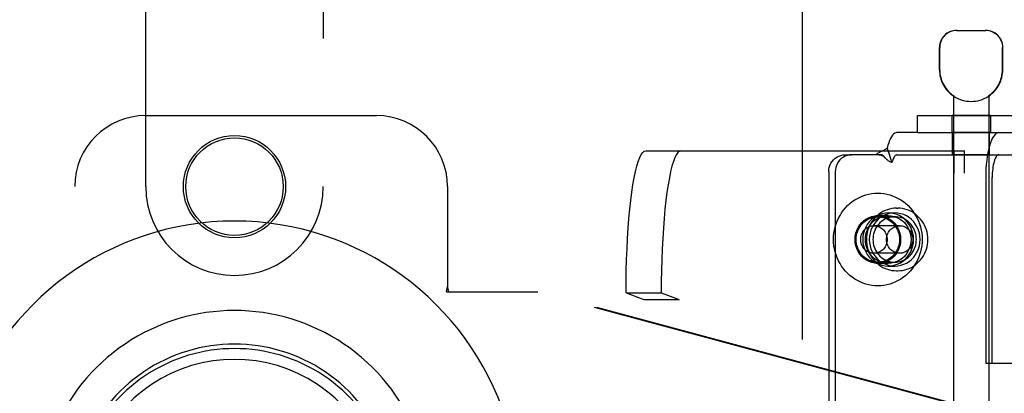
# Model space of a CAD drawing. Header units: inches. Extents: x 0 to 243, y 0 to 157.
# Tile 14 of 76: x 76.46 to 79.92, y 55.52 to 56.84. Entities that reach past the tile are written whole.
import ezdxf

# ---------------------------------------------------------------- set-up
doc = ezdxf.new("R2010")
doc.units = ezdxf.units.IN
doc.header["$LTSCALE"] = 13.357143
doc.header["$MEASUREMENT"] = 0
doc.linetypes.add('HIDDEN', pattern=[0.2, 0.1, -0.1])
doc.layers.get('0').update_dxf_attribs({"linetype": 'CONTINUOUS'})
doc.layers.add('02___PRT_ALL_AXES', color=7, linetype='CONTINUOUS')
doc.layers.add('DEFAULT_2', color=8, linetype='HIDDEN')

msp = doc.modelspace()

# ---------------------------------------------------------------- linework, layer by layer
at = {"color": 7, "linetype": 'Continuous'}
for centre, radius, start, end in [((77.2144, 55.1234), 1.0039, 305.5066, 234.4934), ((77.2144, 55.1234), 0.689, 347.9703, 192.0297), ((77.2144, 55.1234), 0.5709, 347.9703, 192.0297), ((77.2144, 55.1136), 0.5269, 348.9402, 191.0594)]:
    msp.add_arc(centre, radius, start, end, dxfattribs=at)
msp.add_ellipse((77.2144, 55.1135), major_axis=(0, 0.565), ratio=0.999848, start_param=-1.76365, end_param=1.76365, dxfattribs=at)
at = {"layer": '02___PRT_ALL_AXES', "color": 8, "linetype": 'HIDDEN'}
for p, q in [((79.6966, 56.6599), (79.6966, 56.7384)), ((79.9196, 56.6599), (79.9196, 56.7384)), ((79.7456, 56.5676), (79.7456, 53.0984)), ((79.7474, 56.5676), (79.7456, 56.5676)), ((79.7474, 56.5676), (79.7474, 56.5663)), ((79.8688, 56.5676), (79.8688, 56.5663)), ((79.8706, 56.5676), (79.8688, 56.5676)), ((79.8706, 56.5676), (79.8706, 53.0984)), ((79.7401, 56.4984), (79.7401, 56.4384)), ((79.8761, 56.4984), (79.7401, 56.4984)), ((79.8761, 56.4984), (79.8761, 56.4384)), ((79.8761, 56.4384), (79.7401, 56.4384)), ((79.7431, 56.3604), (79.7431, 56.4384)), ((79.8731, 56.3604), (79.8731, 56.4384)), ((79.8731, 56.3604), (79.7431, 56.3604)), ((79.5459, 56.1724), (79.5497, 56.1724)), ((79.5162, 56.1464), (79.4796, 56.1464)), ((79.5162, 56.1559), (79.539, 56.1559)), ((79.5162, 55.9784), (79.4796, 55.9784)), ((79.5162, 55.9689), (79.539, 55.9689)), ((79.5459, 55.9524), (79.5497, 55.9524))]:
    msp.add_line(p, q, dxfattribs=at)
for points in [[(79.4796, 55.9784), (79.4691, 55.9791), (79.4589, 55.9813), (79.4489, 55.9848), (79.4395, 55.9896), (79.4307, 55.9958), (79.4228, 56.003), (79.4159, 56.0113), (79.4101, 56.0204), (79.4054, 56.0302), (79.402, 56.0406), (79.4, 56.0514), (79.3993, 56.0624), (79.4, 56.0734), (79.402, 56.0841), (79.4054, 56.0945), (79.4101, 56.1044), (79.4159, 56.1135), (79.4228, 56.1218), (79.4307, 56.129), (79.4395, 56.1351), (79.4489, 56.14), (79.4589, 56.1435), (79.4691, 56.1457), (79.4796, 56.1464)], [(79.5162, 56.1559), (79.5053, 56.1552), (79.4948, 56.1532), (79.4845, 56.1498), (79.4746, 56.1452), (79.4654, 56.1393), (79.4569, 56.1324), (79.4493, 56.1244), (79.4426, 56.1155), (79.437, 56.1058), (79.4326, 56.0955), (79.4294, 56.0848), (79.4274, 56.0737), (79.4268, 56.0624), (79.4274, 56.0511), (79.4294, 56.04), (79.4326, 56.0292), (79.437, 56.0189), (79.4426, 56.0093), (79.4493, 56.0004), (79.4569, 55.9924), (79.4654, 55.9854), (79.4746, 55.9796), (79.4845, 55.975), (79.4948, 55.9716), (79.5053, 55.9696), (79.5162, 55.9689)], [(79.5162, 55.9784), (79.5056, 55.9791), (79.4954, 55.9813), (79.4855, 55.9848), (79.476, 55.9896), (79.4673, 55.9958), (79.4594, 56.003), (79.4525, 56.0113), (79.4466, 56.0204), (79.442, 56.0302), (79.4386, 56.0406), (79.4366, 56.0514), (79.4359, 56.0624), (79.4366, 56.0734), (79.4386, 56.0841), (79.442, 56.0945), (79.4466, 56.1044), (79.4525, 56.1135), (79.4594, 56.1218), (79.4673, 56.129), (79.476, 56.1351), (79.4855, 56.14), (79.4954, 56.1435), (79.5056, 56.1457), (79.5162, 56.1464)], [(79.539, 56.1559), (79.5281, 56.1552), (79.5176, 56.1532), (79.5073, 56.1498), (79.4974, 56.1452), (79.4882, 56.1393), (79.4797, 56.1324), (79.4721, 56.1244), (79.4654, 56.1155), (79.4598, 56.1058), (79.4554, 56.0955), (79.4522, 56.0848), (79.4502, 56.0737), (79.4496, 56.0624), (79.4502, 56.0511), (79.4522, 56.04), (79.4554, 56.0292), (79.4598, 56.0189), (79.4654, 56.0093), (79.4721, 56.0004), (79.4797, 55.9924), (79.4882, 55.9854), (79.4974, 55.9796), (79.5073, 55.975), (79.5176, 55.9716), (79.5281, 55.9696), (79.539, 55.9689)], [(79.539, 56.1424), (79.5327, 56.1421), (79.5264, 56.1413), (79.5202, 56.1399), (79.5142, 56.1381), (79.5083, 56.1357), (79.5026, 56.1327), (79.4971, 56.1294), (79.492, 56.1255), (79.4872, 56.1212), (79.4827, 56.1166), (79.4786, 56.1115), (79.4749, 56.1061), (79.4717, 56.1005), (79.4689, 56.0945), (79.4666, 56.0884), (79.4648, 56.082), (79.4635, 56.0756), (79.4628, 56.069), (79.4625, 56.0624)], [(79.4796, 56.1464), (79.4902, 56.1457), (79.5004, 56.1435), (79.5104, 56.14), (79.5198, 56.1351), (79.5285, 56.129), (79.5364, 56.1218), (79.5434, 56.1135), (79.5492, 56.1044), (79.5538, 56.0945), (79.5572, 56.0841), (79.5593, 56.0734), (79.56, 56.0624), (79.5593, 56.0514), (79.5572, 56.0406), (79.5538, 56.0302), (79.5492, 56.0204), (79.5434, 56.0113), (79.5364, 56.003), (79.5285, 55.9958), (79.5198, 55.9896), (79.5104, 55.9848), (79.5004, 55.9813), (79.4902, 55.9791), (79.4796, 55.9784)], [(79.5162, 55.9689), (79.527, 55.9696), (79.5376, 55.9716), (79.5479, 55.975), (79.5577, 55.9796), (79.567, 55.9854), (79.5755, 55.9924), (79.5831, 56.0004), (79.5898, 56.0093), (79.5954, 56.0189), (79.5998, 56.0292), (79.603, 56.04), (79.605, 56.0511), (79.6056, 56.0624), (79.605, 56.0737), (79.603, 56.0848), (79.5998, 56.0955), (79.5954, 56.1058), (79.5898, 56.1155), (79.5831, 56.1244), (79.5755, 56.1324), (79.567, 56.1393), (79.5577, 56.1452), (79.5479, 56.1498), (79.5376, 56.1532), (79.527, 56.1552), (79.5162, 56.1559)], [(79.5162, 56.1464), (79.5268, 56.1457), (79.537, 56.1435), (79.5469, 56.14), (79.5564, 56.1351), (79.5651, 56.129), (79.573, 56.1218), (79.5799, 56.1135), (79.5858, 56.1044), (79.5904, 56.0945), (79.5938, 56.0841), (79.5958, 56.0734), (79.5965, 56.0624), (79.5958, 56.0514), (79.5938, 56.0406), (79.5904, 56.0302), (79.5858, 56.0204), (79.5799, 56.0113), (79.573, 56.003), (79.5651, 55.9958), (79.5564, 55.9896), (79.5469, 55.9848), (79.537, 55.9813), (79.5268, 55.9791), (79.5162, 55.9784)], [(79.539, 55.9689), (79.5498, 55.9696), (79.5604, 55.9716), (79.5707, 55.975), (79.5805, 55.9796), (79.5898, 55.9854), (79.5983, 55.9924), (79.6059, 56.0004), (79.6126, 56.0093), (79.6182, 56.0189), (79.6226, 56.0292), (79.6258, 56.04), (79.6278, 56.0511), (79.6284, 56.0624), (79.6278, 56.0737), (79.6258, 56.0848), (79.6226, 56.0955), (79.6182, 56.1058), (79.6126, 56.1155), (79.6059, 56.1244), (79.5983, 56.1324), (79.5898, 56.1393), (79.5805, 56.1452), (79.5707, 56.1498), (79.5604, 56.1532), (79.5498, 56.1552), (79.539, 56.1559)], [(79.6155, 56.0624), (79.6152, 56.069), (79.6145, 56.0756), (79.6132, 56.082), (79.6114, 56.0884), (79.6091, 56.0945), (79.6063, 56.1005), (79.603, 56.1061), (79.5994, 56.1115), (79.5953, 56.1166), (79.5908, 56.1212), (79.586, 56.1255), (79.5808, 56.1294), (79.5754, 56.1327), (79.5697, 56.1357), (79.5638, 56.1381), (79.5578, 56.1399), (79.5516, 56.1413), (79.5453, 56.1421), (79.539, 56.1424)], [(79.4625, 56.0624), (79.4628, 56.0558), (79.4635, 56.0492), (79.4648, 56.0428), (79.4666, 56.0364), (79.4689, 56.0303), (79.4717, 56.0243), (79.4749, 56.0186), (79.4786, 56.0133), (79.4827, 56.0082), (79.4872, 56.0035), (79.492, 55.9993), (79.4971, 55.9954), (79.5026, 55.992), (79.5083, 55.9891), (79.5142, 55.9867), (79.5202, 55.9848), (79.5264, 55.9835), (79.5327, 55.9827), (79.539, 55.9824)], [(79.539, 55.9824), (79.5453, 55.9827), (79.5516, 55.9835), (79.5578, 55.9848), (79.5638, 55.9867), (79.5697, 55.9891), (79.5754, 55.992), (79.5808, 55.9954), (79.586, 55.9993), (79.5908, 56.0035), (79.5953, 56.0082), (79.5994, 56.0133), (79.603, 56.0186), (79.6063, 56.0243), (79.6091, 56.0303), (79.6114, 56.0364), (79.6132, 56.0428), (79.6145, 56.0492), (79.6152, 56.0558), (79.6155, 56.0624)]]:
    msp.add_lwpolyline(points, dxfattribs=at)
msp.add_circle((77.2144, 56.2484), 0.1715, dxfattribs=at)
for radius, start, end in [(0.1115, 180, 235.907), (0.1105, 180, 236.6915), (0.1105, 303.3085, 360), (0.1115, 304.093, 360), (0.1115, 237.033, 302.967)]:
    msp.add_arc((79.8081, 56.6599), radius, start, end, dxfattribs=at)
at = {"layer": 'DEFAULT_2', "color": 8, "linetype": 'HIDDEN'}
for p, q in [((79.2144, 15.6384), (79.2144, 94.6084)), ((76.9019, 56.2484), (76.9019, 58.1059)), ((77.5269, 58.1059), (77.5269, 56.2484)), ((79.7566, 56.7984), (79.8596, 56.7984)), ((79.6976, 56.6599), (79.6976, 56.7384)), ((79.9186, 56.6599), (79.9186, 56.7384)), ((76.9019, 56.4984), (77.7144, 56.4984)), ((79.6194, 56.4384), (79.6194, 56.4984)), ((79.6194, 56.4984), (80.0294, 56.4984)), ((79.6194, 56.4384), (79.5471, 56.4384)), ((79.6194, 56.4384), (80.0294, 56.4384)), ((78.6627, 56.3749), (79.7849, 56.3749)), ((79.5122, 56.3842), (79.5294, 56.3329)), ((79.7484, 53.6249), (79.7484, 56.3749)), ((79.7849, 53.6249), (79.7849, 56.3749)), ((79.3641, 56.3604), (79.3869, 56.3604)), ((79.4953, 56.3604), (79.3869, 56.3604)), ((79.5058, 56.3495), (79.4992, 56.3564)), ((79.5064, 56.3489), (79.5058, 56.3495)), ((79.5471, 56.3604), (80.0111, 56.3604)), ((79.3068, 56.3004), (79.3068, 53.7004)), ((79.3296, 56.3004), (79.3296, 53.7004)), ((79.8595, 56.2804), (79.8595, 55.6259)), ((79.8823, 55.6259), (79.8823, 56.2804)), ((76.6519, 53.9984), (76.6519, 56.2484)), ((77.9644, 56.2484), (77.9644, 55.8952)), ((79.4796, 56.1424), (79.539, 56.1424)), ((79.5565, 56.1109), (79.4659, 56.1109)), ((79.5565, 56.0139), (79.4659, 56.0139)), ((79.4796, 55.9824), (79.539, 55.9824)), ((77.9613, 55.8784), (77.9644, 55.8952)), ((77.9688, 55.8784), (77.9644, 55.8952)), ((77.9613, 55.8784), (78.2823, 55.8784)), ((79.7721, 55.4761), (78.2746, 55.8784)), ((79.7797, 55.4761), (78.2823, 55.8784)), ((78.5931, 55.8749), (78.6559, 55.8513)), ((78.5931, 55.8749), (78.7169, 55.8749)), ((78.7169, 55.8749), (78.7797, 55.8513)), ((78.6559, 54.1485), (78.6559, 55.8513)), ((78.6559, 55.8513), (78.7797, 55.8513)), ((78.7797, 54.1485), (78.7797, 55.8513)), ((79.8823, 55.6259), (79.8595, 55.6259)), ((80.0497, 55.6259), (79.8823, 55.6259))]:
    msp.add_line(p, q, dxfattribs=at)
for points in [[(79.7588, 56.7984), (79.7527, 56.7981), (79.7464, 56.7972), (79.74, 56.7956), (79.7337, 56.7932), (79.7277, 56.7901), (79.7219, 56.7864), (79.7167, 56.7821), (79.7119, 56.7771), (79.7077, 56.7715), (79.7041, 56.7654), (79.7013, 56.7589), (79.6992, 56.7521), (79.698, 56.7453), (79.6976, 56.7384)], [(79.8995, 56.7821), (79.8943, 56.7864), (79.8885, 56.7901), (79.8825, 56.7932), (79.8762, 56.7956), (79.8698, 56.7972), (79.8636, 56.7981), (79.8574, 56.7984)], [(79.8995, 56.7821), (79.9043, 56.7771), (79.9085, 56.7715), (79.9121, 56.7654), (79.9149, 56.7589), (79.917, 56.7521), (79.9182, 56.7453), (79.9186, 56.7384)], [(79.5471, 56.4384), (79.5431, 56.4378), (79.5392, 56.4361), (79.5354, 56.4332), (79.5316, 56.4292), (79.5279, 56.4242), (79.5244, 56.4181), (79.5211, 56.411), (79.5179, 56.4029), (79.515, 56.394), (79.5122, 56.3842)], [(79.9057, 56.4384), (79.9011, 56.4376), (79.8967, 56.4354), (79.8923, 56.4316), (79.888, 56.4264), (79.8839, 56.4197), (79.88, 56.4118), (79.8764, 56.4025), (79.873, 56.3921), (79.87, 56.3806), (79.8673, 56.3682), (79.865, 56.3549), (79.863, 56.3409), (79.8615, 56.3263), (79.8604, 56.3112), (79.8597, 56.296), (79.8595, 56.2804)], [(78.5931, 55.8749), (78.5933, 55.9142), (78.594, 55.9531), (78.595, 55.9916), (78.5965, 56.0294), (78.5984, 56.0662), (78.6007, 56.1019), (78.6034, 56.1361), (78.6064, 56.1688), (78.6098, 56.1996), (78.6135, 56.2284), (78.6175, 56.2551), (78.6218, 56.2794), (78.6263, 56.3012), (78.6311, 56.3204), (78.6361, 56.3368), (78.6412, 56.3504), (78.6465, 56.3611), (78.6518, 56.3687), (78.6572, 56.3733), (78.6627, 56.3749)], [(78.7865, 56.3749), (78.781, 56.3733), (78.7756, 56.3687), (78.7702, 56.3611), (78.765, 56.3504), (78.7599, 56.3368), (78.7549, 56.3204), (78.7501, 56.3012), (78.7456, 56.2794), (78.7413, 56.2551), (78.7373, 56.2284), (78.7336, 56.1996), (78.7302, 56.1688), (78.7272, 56.1361), (78.7245, 56.1019), (78.7222, 56.0662), (78.7203, 56.0294), (78.7188, 55.9916), (78.7178, 55.9531), (78.7171, 55.9142), (78.7169, 55.8749)], [(79.5122, 56.3842), (79.5093, 56.3817), (79.5063, 56.3796), (79.5032, 56.3777), (79.5002, 56.376), (79.4972, 56.3744), (79.4942, 56.373), (79.4913, 56.3717), (79.4885, 56.3703), (79.4856, 56.3689), (79.4826, 56.3673), (79.4798, 56.3656), (79.4771, 56.3639), (79.4746, 56.3621), (79.4725, 56.3604)], [(79.3068, 56.3004), (79.3073, 56.3083), (79.3087, 56.3159), (79.3111, 56.3233), (79.3144, 56.3304), (79.3186, 56.3369), (79.3236, 56.3428), (79.3292, 56.348), (79.3354, 56.3524), (79.3422, 56.3558), (79.3493, 56.3583), (79.3566, 56.3599), (79.3641, 56.3604)], [(79.3869, 56.3604), (79.3794, 56.3599), (79.3721, 56.3583), (79.365, 56.3558), (79.3583, 56.3524), (79.352, 56.348), (79.3464, 56.3428), (79.3414, 56.3369), (79.3372, 56.3304), (79.3339, 56.3233), (79.3315, 56.3159), (79.3301, 56.3083), (79.3296, 56.3004)], [(79.4845, 56.3604), (79.4862, 56.3603), (79.489, 56.3599), (79.4917, 56.3591), (79.4942, 56.3581), (79.4967, 56.3568), (79.4991, 56.3552), (79.5014, 56.3534), (79.5038, 56.3514), (79.5064, 56.3489)], [(79.4992, 56.3564), (79.4972, 56.3585), (79.4953, 56.3604)], [(79.5294, 56.3329), (79.5273, 56.3335), (79.5252, 56.3343), (79.5231, 56.3352), (79.521, 56.3364), (79.5187, 56.3379), (79.5165, 56.3395), (79.5144, 56.3412), (79.5123, 56.343), (79.5102, 56.345), (79.508, 56.3472), (79.5064, 56.3489)], [(79.5471, 56.3604), (79.5451, 56.3601), (79.5431, 56.3592), (79.5412, 56.3578), (79.5392, 56.3558), (79.5374, 56.3532), (79.5356, 56.3501), (79.5339, 56.3465), (79.5323, 56.3424), (79.5308, 56.3379), (79.5294, 56.3329)], [(79.9057, 56.3604), (79.9034, 56.36), (79.9011, 56.3589), (79.8989, 56.3569), (79.8967, 56.3543), (79.8947, 56.3509), (79.8927, 56.3469), (79.8909, 56.3422), (79.8892, 56.337), (79.8876, 56.3311), (79.8862, 56.3248), (79.8851, 56.3181), (79.8841, 56.311), (79.8833, 56.3036), (79.8828, 56.296), (79.8824, 56.2883), (79.8823, 56.2804)], [(79.3238, 56.0624), (79.3241, 56.0735), (79.3252, 56.0846), (79.327, 56.0956), (79.3295, 56.1064), (79.3328, 56.117), (79.3367, 56.1273), (79.3412, 56.1374), (79.3465, 56.1471), (79.3523, 56.1564), (79.3587, 56.1653), (79.3657, 56.1736), (79.3732, 56.1815), (79.3813, 56.1888), (79.3898, 56.1956), (79.3987, 56.2017), (79.4079, 56.2071), (79.4175, 56.2119), (79.4274, 56.216), (79.4376, 56.2193), (79.4479, 56.222), (79.4584, 56.2239), (79.469, 56.225), (79.4796, 56.2254), (79.4903, 56.225), (79.5009, 56.2239), (79.5114, 56.222), (79.5217, 56.2193), (79.5318, 56.216), (79.5417, 56.2119), (79.5514, 56.2071), (79.5606, 56.2017), (79.5695, 56.1956), (79.578, 56.1888), (79.586, 56.1815), (79.5936, 56.1736), (79.6006, 56.1653), (79.607, 56.1564), (79.6128, 56.1471), (79.618, 56.1374), (79.6226, 56.1273), (79.6265, 56.117), (79.6297, 56.1064), (79.6323, 56.0956), (79.6341, 56.0846), (79.6352, 56.0735), (79.6355, 56.0624)], [(79.5459, 56.1724), (79.5376, 56.1721), (79.5293, 56.1711), (79.5212, 56.1694), (79.5132, 56.1671), (79.5054, 56.1641), (79.4978, 56.1605), (79.4905, 56.1563), (79.4836, 56.1515), (79.4771, 56.1462), (79.4709, 56.1403), (79.4652, 56.134), (79.46, 56.1272), (79.4554, 56.12), (79.4513, 56.1125), (79.4478, 56.1046), (79.4449, 56.0965), (79.4426, 56.0882), (79.441, 56.0797), (79.44, 56.0711), (79.4396, 56.0624)], [(79.6559, 56.0624), (79.6556, 56.0711), (79.6546, 56.0797), (79.6529, 56.0882), (79.6506, 56.0965), (79.6477, 56.1046), (79.6442, 56.1125), (79.6401, 56.1201), (79.6355, 56.1272), (79.6303, 56.134), (79.6246, 56.1403), (79.6185, 56.1462), (79.6119, 56.1515), (79.605, 56.1563), (79.5977, 56.1605), (79.5902, 56.1641), (79.5824, 56.167), (79.5744, 56.1694), (79.5662, 56.171), (79.558, 56.1721), (79.5497, 56.1724)], [(79.4031, 56.0624), (79.4034, 56.0694), (79.4043, 56.0763), (79.4057, 56.0831), (79.4078, 56.0898), (79.4103, 56.0962), (79.4134, 56.1024), (79.417, 56.1083), (79.421, 56.1138), (79.4255, 56.119), (79.4305, 56.1237), (79.4358, 56.1279), (79.4414, 56.1317), (79.4473, 56.1349), (79.4535, 56.1376), (79.4598, 56.1397), (79.4664, 56.1412), (79.473, 56.1421), (79.4796, 56.1424)], [(79.4796, 56.1424), (79.4863, 56.1421), (79.4929, 56.1412), (79.4994, 56.1397), (79.5058, 56.1376), (79.512, 56.1349), (79.5179, 56.1317), (79.5235, 56.1279), (79.5288, 56.1237), (79.5337, 56.119), (79.5382, 56.1138), (79.5423, 56.1083), (79.5459, 56.1024), (79.549, 56.0962), (79.5515, 56.0898), (79.5535, 56.0831), (79.555, 56.0763), (79.5559, 56.0694), (79.5561, 56.0624)], [(79.4195, 56.0624), (79.4197, 56.0669), (79.4203, 56.0713), (79.4213, 56.0757), (79.4227, 56.0799), (79.4244, 56.084), (79.4265, 56.0879), (79.4289, 56.0916), (79.4316, 56.0951), (79.4347, 56.0982), (79.4379, 56.1011), (79.4415, 56.1036), (79.4452, 56.1058), (79.4491, 56.1076), (79.4532, 56.109), (79.4574, 56.1101), (79.4616, 56.1107), (79.4659, 56.1109)], [(79.4659, 56.1109), (79.4702, 56.1107), (79.4744, 56.1101), (79.4786, 56.109), (79.4827, 56.1076), (79.4866, 56.1058), (79.4903, 56.1036), (79.4939, 56.1011), (79.4971, 56.0982), (79.5002, 56.0951), (79.5029, 56.0916), (79.5053, 56.0879), (79.5074, 56.084), (79.5091, 56.0799), (79.5105, 56.0757), (79.5115, 56.0713), (79.5121, 56.0669), (79.5123, 56.0624)], [(79.5102, 56.0624), (79.5104, 56.0669), (79.5109, 56.0713), (79.5119, 56.0757), (79.5133, 56.0799), (79.515, 56.084), (79.5171, 56.0879), (79.5195, 56.0916), (79.5223, 56.0951), (79.5253, 56.0982), (79.5286, 56.1011), (79.5321, 56.1036), (79.5359, 56.1058), (79.5398, 56.1076), (79.5438, 56.109), (79.548, 56.1101), (79.5523, 56.1107), (79.5565, 56.1109)], [(79.5565, 56.1109), (79.5608, 56.1107), (79.5651, 56.1101), (79.5692, 56.109), (79.5733, 56.1076), (79.5772, 56.1058), (79.581, 56.1036), (79.5845, 56.1011), (79.5878, 56.0982), (79.5908, 56.0951), (79.5935, 56.0916), (79.596, 56.0879), (79.5981, 56.084), (79.5998, 56.0799), (79.6011, 56.0757), (79.6021, 56.0713), (79.6027, 56.0669), (79.6029, 56.0624)], [(79.6355, 56.0624), (79.6352, 56.0512), (79.6341, 56.0402), (79.6323, 56.0292), (79.6297, 56.0184), (79.6265, 56.0078), (79.6226, 55.9975), (79.618, 55.9874), (79.6128, 55.9777), (79.607, 55.9684), (79.6006, 55.9595), (79.5936, 55.9511), (79.586, 55.9433), (79.578, 55.936), (79.5695, 55.9292), (79.5606, 55.9231), (79.5514, 55.9177), (79.5417, 55.9129), (79.5318, 55.9088), (79.5217, 55.9054), (79.5114, 55.9028), (79.5009, 55.9009), (79.4903, 55.8998), (79.4796, 55.8994), (79.469, 55.8998), (79.4584, 55.9009), (79.4479, 55.9028), (79.4376, 55.9054), (79.4274, 55.9088), (79.4175, 55.9129), (79.4079, 55.9177), (79.3987, 55.9231), (79.3898, 55.9292), (79.3813, 55.936), (79.3732, 55.9433), (79.3657, 55.9511), (79.3587, 55.9595), (79.3523, 55.9684), (79.3465, 55.9777), (79.3412, 55.9874), (79.3367, 55.9975), (79.3328, 56.0078), (79.3295, 56.0184), (79.327, 56.0292), (79.3252, 56.0402), (79.3241, 56.0512), (79.3238, 56.0624)], [(79.4796, 55.9824), (79.473, 55.9827), (79.4664, 55.9836), (79.4598, 55.9851), (79.4535, 55.9872), (79.4473, 55.9899), (79.4414, 55.9931), (79.4358, 55.9969), (79.4305, 56.0011), (79.4255, 56.0058), (79.421, 56.011), (79.417, 56.0165), (79.4134, 56.0224), (79.4103, 56.0286), (79.4078, 56.035), (79.4057, 56.0417), (79.4043, 56.0485), (79.4034, 56.0554), (79.4031, 56.0624)], [(79.4659, 56.0139), (79.4616, 56.0141), (79.4574, 56.0147), (79.4532, 56.0157), (79.4491, 56.0172), (79.4452, 56.019), (79.4415, 56.0212), (79.4379, 56.0237), (79.4347, 56.0265), (79.4316, 56.0297), (79.4289, 56.0332), (79.4265, 56.0369), (79.4244, 56.0408), (79.4227, 56.0449), (79.4213, 56.0491), (79.4203, 56.0535), (79.4197, 56.0579), (79.4195, 56.0624)], [(79.4396, 56.0624), (79.44, 56.0537), (79.441, 56.0451), (79.4426, 56.0366), (79.4449, 56.0283), (79.4478, 56.0201), (79.4513, 56.0123), (79.4554, 56.0047), (79.4601, 55.9975), (79.4652, 55.9908), (79.4709, 55.9844), (79.4771, 55.9786), (79.4836, 55.9733), (79.4905, 55.9685), (79.4978, 55.9643), (79.5054, 55.9607), (79.5132, 55.9577), (79.5212, 55.9554), (79.5293, 55.9537), (79.5376, 55.9527), (79.5459, 55.9524)], [(79.5123, 56.0624), (79.5121, 56.0579), (79.5115, 56.0535), (79.5105, 56.0491), (79.5091, 56.0449), (79.5074, 56.0408), (79.5053, 56.0369), (79.5029, 56.0332), (79.5002, 56.0297), (79.4971, 56.0265), (79.4939, 56.0237), (79.4903, 56.0212), (79.4866, 56.019), (79.4827, 56.0172), (79.4786, 56.0157), (79.4744, 56.0147), (79.4702, 56.0141), (79.4659, 56.0139)], [(79.5561, 56.0624), (79.5559, 56.0554), (79.555, 56.0485), (79.5535, 56.0417), (79.5515, 56.035), (79.549, 56.0286), (79.5459, 56.0224), (79.5423, 56.0165), (79.5382, 56.011), (79.5337, 56.0058), (79.5288, 56.0011), (79.5235, 55.9969), (79.5179, 55.9931), (79.512, 55.9899), (79.5058, 55.9872), (79.4994, 55.9851), (79.4929, 55.9836), (79.4863, 55.9827), (79.4796, 55.9824)], [(79.5565, 56.0139), (79.5523, 56.0141), (79.548, 56.0147), (79.5438, 56.0157), (79.5398, 56.0172), (79.5359, 56.019), (79.5321, 56.0212), (79.5286, 56.0237), (79.5253, 56.0265), (79.5223, 56.0297), (79.5195, 56.0332), (79.5171, 56.0369), (79.515, 56.0408), (79.5133, 56.0449), (79.5119, 56.0491), (79.5109, 56.0535), (79.5104, 56.0579), (79.5102, 56.0624)], [(79.5497, 55.9524), (79.558, 55.9527), (79.5662, 55.9537), (79.5743, 55.9554), (79.5823, 55.9577), (79.5901, 55.9607), (79.5977, 55.9643), (79.605, 55.9685), (79.6119, 55.9733), (79.6185, 55.9786), (79.6246, 55.9844), (79.6303, 55.9908), (79.6355, 55.9976), (79.6401, 56.0047), (79.6442, 56.0123), (79.6477, 56.0202), (79.6507, 56.0283), (79.6529, 56.0366), (79.6546, 56.0451), (79.6556, 56.0537), (79.6559, 56.0624)], [(79.6029, 56.0624), (79.6027, 56.0579), (79.6021, 56.0535), (79.6011, 56.0491), (79.5998, 56.0449), (79.5981, 56.0408), (79.596, 56.0369), (79.5935, 56.0332), (79.5908, 56.0297), (79.5878, 56.0265), (79.5845, 56.0237), (79.581, 56.0212), (79.5772, 56.019), (79.5733, 56.0172), (79.5692, 56.0157), (79.5651, 56.0147), (79.5608, 56.0141), (79.5565, 56.0139)]]:
    msp.add_lwpolyline(points, dxfattribs=at)
msp.add_circle((77.2144, 56.2484), 0.18, dxfattribs=at)
for centre, radius, start, end in [((79.7566, 56.7384), 0.06, 90, 180), ((79.8596, 56.7384), 0.06, 0, 90), ((76.9019, 56.2484), 0.25, 90, 180), ((77.7144, 56.2484), 0.25, 0, 90), ((77.2144, 56.2484), 0.3125, 180, 360)]:
    msp.add_arc(centre, radius, start, end, dxfattribs=at)

doc.saveas('drawing.dxf')
